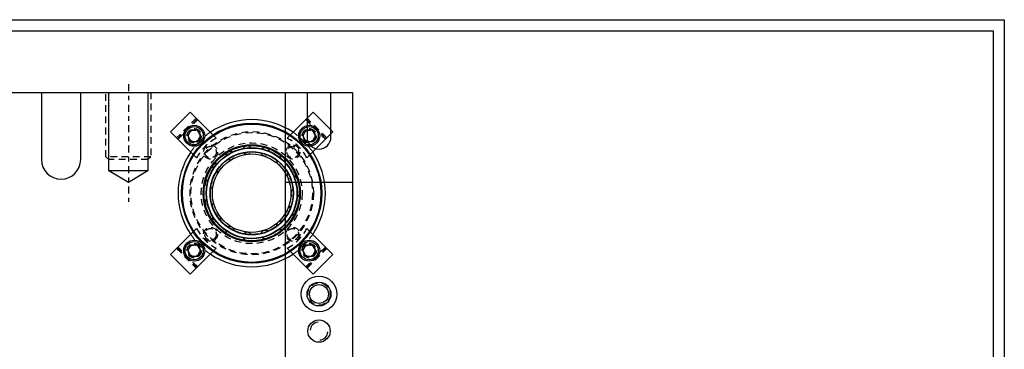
# Model space of a CAD drawing. Header units: inches. Extents: x -59 to 40, y -86 to 20.
# Tile 58 of 74: x 17.82 to 39.77, y -23.63 to -16.28. Entities that reach past the tile are written whole.
import ezdxf

# ---------------------------------------------------------------- set-up
doc = ezdxf.new("R2010")
doc.units = ezdxf.units.IN
doc.header["$MEASUREMENT"] = 0
doc.linetypes.add('CENTER', pattern=[0.249, 0.156, -0.031, 0.031, -0.031])
doc.linetypes.add('HIDDEN', pattern=[0.225, 0.15, -0.075])
for name, color, linetype in [('DSS-M-C', 3, 'CENTER'), ('DSS-M-H', 4, 'HIDDEN'), ('DSS-M-S', 7, 'Continuous'), ('DST-M-c', 3, 'CENTER'), ('DST-M-H', 4, 'HIDDEN'), ('DST-M-S', 7, 'Continuous'), ('SVA-M-S', 7, 'Continuous'), ('SVB-M-S', 7, 'Continuous'), ('SVD-M-S', 7, 'Continuous'), ('SVE-M-S', 7, 'Continuous'), ('SVF-M-S', 7, 'Continuous')]:
    doc.layers.add(name, color=color, linetype=linetype)

# ---------------------------------------------------------------- blocks, each defined once
blk = doc.blocks.new('dm108265')
at = {"layer": 'DST-M-H'}
for radius in [0.156, 0.129]:
    blk.add_circle((0, 0), radius, dxfattribs=at)
blk = doc.blocks.new('dm107956')
at = {"layer": 'DSS-M-S'}
blk.add_circle((0, 0), 0.25, dxfattribs=at)
for start, end in [(95, 175), (275, 355)]:
    blk.add_arc((0, 0), 0.2, start, end, dxfattribs=at)
blk = doc.blocks.new('dm107955')
at = {"layer": 'DSS-M-H'}
blk.add_circle((0, 0), 0.25, dxfattribs=at)
at = {"layer": 'DSS-M-S'}
blk.add_circle((0, 0), 0.211, dxfattribs=at)
blk = doc.blocks.new('dm108289')
at = {"layer": 'DSS-M-S'}
for radius in [0.399, 0.266]:
    blk.add_circle((0, 0), radius, dxfattribs=at)
blk = doc.blocks.new('dm108486')
at = {"layer": 'DSS-M-S'}
blk.add_circle((0, 0), 0.25, dxfattribs=at)
for start, end in [(95, 175), (275, 355)]:
    blk.add_arc((0, 0), 0.2, start, end, dxfattribs=at)

msp = doc.modelspace()

# ---------------------------------------------------------------- linework, layer by layer
at = {"layer": 'DSS-M-C'}
msp.add_line((20.2419, -17.71856), (20.2419, -20.339), dxfattribs=at)
at = {"layer": 'DSS-M-H'}
for p, q in [((21.75694, -18.47519), (21.31854, -18.9136)), ((21.77533, -18.49357), (21.33692, -18.93198)), ((21.34929, -18.94435), (21.7877, -18.50595)), ((24.19611, -18.50595), (24.63451, -18.94435)), ((24.64689, -18.93198), (24.20848, -18.49357)), ((24.66527, -18.9136), (24.22687, -18.47519)), ((22.20292, -18.92117), (22.12822, -18.84646)), ((23.85559, -18.84646), (23.78089, -18.92117)), ((21.68981, -19.28487), (21.76451, -19.35957)), ((24.21929, -19.35957), (24.294, -19.28487)), ((20.7419, -19.33606), (19.7419, -19.33606)), ((21.76451, -20.93754), (21.68981, -21.01225)), ((24.294, -21.01225), (24.21929, -20.93754)), ((21.31854, -21.38352), (21.75694, -21.82193)), ((21.33692, -21.36513), (21.77533, -21.80354)), ((21.7877, -21.79117), (21.34929, -21.35276)), ((22.12822, -21.45065), (22.20292, -21.37595)), ((23.78089, -21.37595), (23.85559, -21.45065)), ((24.63451, -21.35276), (24.19611, -21.79117)), ((24.20848, -21.80354), (24.64689, -21.36513)), ((24.22687, -21.82193), (24.66527, -21.38352))]:
    msp.add_line(p, q, dxfattribs=at)
msp.add_lwpolyline([(20.7419, -17.89856), (20.7419, -19.33606), (20.6794, -19.39856), (19.8044, -19.39856), (19.7419, -19.33606), (19.7419, -17.89856)], dxfattribs=at)
for centre, radius in [((21.71027, -18.86693), 0.1595), ((21.71027, -18.86693), 0.15625), ((21.71027, -18.86693), 0.13297), ((21.71027, -18.86693), 0.1327), ((21.71027, -18.86693), 0.13218), ((21.71027, -18.86693), 0.1285), ((22.9919, -20.14856), 1.375), ((22.9919, -20.14856), 1.355), ((24.27353, -18.86693), 0.1595), ((24.27353, -18.86693), 0.15625), ((24.27353, -18.86693), 0.13297), ((24.27353, -18.86693), 0.1327), ((24.27353, -18.86693), 0.13218), ((24.27353, -18.86693), 0.1285), ((21.71027, -21.43019), 0.1595), ((21.71027, -21.43019), 0.15625), ((24.27353, -21.43019), 0.1595), ((24.27353, -21.43019), 0.15625), ((21.71027, -21.43019), 0.13297), ((21.71027, -21.43019), 0.1327), ((21.71027, -21.43019), 0.13218), ((21.71027, -21.43019), 0.1285), ((24.27353, -21.43019), 0.13297), ((24.27353, -21.43019), 0.1327), ((24.27353, -21.43019), 0.13218), ((24.27353, -21.43019), 0.1285)]:
    msp.add_circle(centre, radius, dxfattribs=at)
for centre, start, end in [((22.67901, -19.83566), 117.501613, 152.498387), ((23.3048, -19.83566), 27.501613, 62.498387), ((22.67901, -20.46145), 207.501613, 242.498387), ((23.3048, -20.46145), 297.501613, 332.498387)]:
    msp.add_arc(centre, 1.031, start, end, dxfattribs=at)
at = {"layer": 'DSS-M-S'}
for p, q in [((21.6233, -18.34155), (21.18489, -18.77995)), ((21.75694, -18.47519), (21.6233, -18.34155)), ((24.36051, -18.34155), (24.22687, -18.47519)), ((24.79891, -18.77995), (24.36051, -18.34155)), ((22.12822, -18.84646), (21.75694, -18.47519)), ((24.22687, -18.47519), (23.85559, -18.84646)), ((21.18489, -18.77995), (21.31854, -18.9136)), ((21.6381, -18.74193), (21.56593, -18.86693)), ((21.56593, -18.86693), (21.6381, -18.99193)), ((21.78244, -18.74193), (21.6381, -18.74193)), ((21.85461, -18.86693), (21.78244, -18.74193)), ((24.20137, -18.74193), (24.1292, -18.86693)), ((24.3457, -18.74193), (24.20137, -18.74193)), ((24.41787, -18.86693), (24.3457, -18.74193)), ((24.3457, -18.99193), (24.41787, -18.86693)), ((24.66527, -18.9136), (24.79891, -18.77995)), ((21.31854, -18.9136), (21.68981, -19.28487)), ((24.294, -19.28487), (24.66527, -18.9136)), ((20.6794, -19.64856), (19.8044, -19.64856)), ((23.7419, -19.89856), (25.2419, -19.89856)), ((21.68981, -21.01225), (21.31854, -21.38352)), ((24.66527, -21.38352), (24.294, -21.01225)), ((21.31854, -21.38352), (21.18489, -21.51716)), ((21.6381, -21.30519), (21.56593, -21.43019)), ((21.56593, -21.43019), (21.6381, -21.55519)), ((21.75694, -21.82193), (22.12822, -21.45065)), ((21.78244, -21.55519), (21.85461, -21.43019)), ((23.85559, -21.45065), (24.22687, -21.82193)), ((24.1292, -21.43019), (24.20137, -21.55519)), ((24.41787, -21.43019), (24.3457, -21.30519)), ((24.3457, -21.55519), (24.41787, -21.43019)), ((24.79891, -21.51716), (24.66527, -21.38352)), ((21.18489, -21.51716), (21.6233, -21.95557)), ((21.6381, -21.55519), (21.78244, -21.55519)), ((24.20137, -21.55519), (24.3457, -21.55519)), ((24.36051, -21.95557), (24.79891, -21.51716)), ((21.6233, -21.95557), (21.75694, -21.82193)), ((24.22687, -21.82193), (24.36051, -21.95557))]:
    msp.add_line(p, q, dxfattribs=at)
at = {"layer": 'DSS-M-S', "linetype": 'Continuous', "lineweight": 25}
for p, q in [((21.78244, -18.99193), (21.85461, -18.86693)), ((24.1292, -18.86693), (24.20137, -18.99193)), ((21.6381, -18.99193), (21.78244, -18.99193)), ((24.20137, -18.99193), (24.3457, -18.99193)), ((21.78244, -21.30519), (21.6381, -21.30519)), ((21.85461, -21.43019), (21.78244, -21.30519)), ((24.20137, -21.30519), (24.1292, -21.43019)), ((24.3457, -21.30519), (24.20137, -21.30519))]:
    msp.add_line(p, q, dxfattribs=at)
at = {"layer": 'DSS-M-S', "color": 7}
for points in [[(-7.73176, -16.27682), (39.76824, -16.27682), (39.76824, -50.15183), (-7.73176, -50.15183)], [(-7.48176, -49.90183), (-7.48176, -16.52682), (39.51824, -16.52682), (39.51824, -49.90183)]]:
    msp.add_lwpolyline(points, close=True, dxfattribs=at)
at = {"layer": 'DSS-M-S'}
msp.add_lwpolyline([(6.2419, -17.89856), (25.2419, -17.89856), (25.2419, -45.64856), (6.2419, -45.64856)], close=True, dxfattribs=at)
msp.add_lwpolyline([(20.6794, -17.89856), (20.6794, -19.64856), (20.2419, -19.91106), (19.8044, -19.64856), (19.8044, -17.89856)], dxfattribs=at)
msp.add_lwpolyline([(23.7419, -45.64856), (23.7419, -17.89856), (24.2264, -17.89856), (24.2264, -18.89856, 1), (24.7574, -18.89856), (24.7574, -17.89856), (25.2419, -17.89856), (25.2419, -45.64856), (24.7574, -45.64856), (24.7574, -44.64856, 1), (24.2264, -44.64856), (24.2264, -45.64856), (23.7419, -45.64856)], format="xyb", dxfattribs=at)
for centre, radius in [((22.9919, -20.14856), 1.5625), ((22.9919, -20.14856), 1.5425), ((21.71027, -18.86693), 0.23438), ((24.27353, -18.86693), 0.23438), ((21.71027, -18.86693), 0.20313), ((24.27353, -18.86693), 0.20312), ((22.9919, -20.14856), 1.0825), ((22.9919, -20.14856), 1.0825), ((22.9919, -20.14856), 1.0625), ((21.71027, -21.43019), 0.23438), ((21.71027, -21.43019), 0.20312), ((24.27353, -21.43019), 0.23438), ((24.27353, -21.43019), 0.20313)]:
    msp.add_circle(centre, radius, dxfattribs=at)
at = {"layer": 'DSS-M-S', "linetype": 'Continuous', "lineweight": 25}
for start, end in [(55.885776, 124.114224), (0, 34.114224), (325.885776, 0), (235.885776, 304.114224)]:
    msp.add_arc((22.9919, -20.14856), 1.6415, start, end, dxfattribs=at)
at = {"layer": 'DSS-M-S', "linetype": 'HIDDEN', "lineweight": 18}
for start, end in [(124.114224, 145.885776), (34.114224, 55.885776), (214.114224, 235.885776), (304.114224, 325.885776)]:
    msp.add_arc((22.9919, -20.14856), 1.6415, start, end, dxfattribs=at)
at = {"layer": 'DSS-M-S'}
msp.add_arc((22.9919, -20.14856), 1.6415, 145.885776, 214.114224, dxfattribs=at)
at = {"layer": 'DST-M-c'}
msp.add_line((20.2419, -17.71856), (20.2419, -20.09106), dxfattribs=at)
at = {"layer": 'DST-M-H'}
for p, q in [((20.7419, -19.33606), (19.7419, -19.33606)), ((23.88283, -19.66097), (23.8769, -19.66078))]:
    msp.add_line(p, q, dxfattribs=at)
msp.add_lwpolyline([(20.7419, -17.89856), (20.7419, -19.33606), (20.6794, -19.39856), (19.8044, -19.39856), (19.7419, -19.33606), (19.7419, -17.89856)], dxfattribs=at)
for radius in [1.125, 1.0825]:
    msp.add_circle((22.9919, -20.14856), radius, dxfattribs=at)
for centre, start, end in [((22.89064, -19.18511), 90, 158.378921), ((22.89064, -19.18511), 33.973612, 90), ((22.50753, -19.3096), 90, 182.365399), ((22.50753, -19.3096), 242.462549, 357.260117), ((22.50753, -19.3096), 57.966836, 90), ((22.89064, -19.18511), 218.457599, 333.264535), ((23.29126, -19.22722), 194.451728, 309.268247), ((23.29126, -19.22722), 90, 134.388264), ((23.29126, -19.22722), 9.982317, 90), ((22.20817, -19.57914), 90, 206.353153), ((23.64012, -19.42864), 170.445263, 285.271595), ((23.64012, -19.42864), 90, 110.394427), ((23.64012, -19.42864), 345.993294, 90), ((22.20817, -19.57914), 266.466252, 21.254649), ((23.8769, -19.75453), 146.438535, 261.274923), ((23.8769, -19.75453), 322.006885, 86.373253), ((22.04432, -19.94714), 105.935926, 230.34425), ((22.04432, -19.94714), 290.468383, 45.247788), ((23.96065, -20.14856), 122.431876, 237.278574), ((23.96065, -20.14856), 298.023432, 62.363864), ((22.04432, -20.34997), 129.92954, 254.340487), ((22.04432, -20.34997), 314.46862, 69.239191), ((22.20817, -20.71797), 338.466642, 90), ((23.8769, -20.54258), 98.425617, 213.282889), ((23.8769, -20.54258), 274.043277, 38.357245), ((22.20817, -20.71797), 153.921309, 278.340173), ((23.64012, -20.86848), 90, 189.288212), ((23.64012, -20.86848), 249.863154, 14.35124), ((23.64012, -20.86848), 75.068958, 90), ((22.50753, -20.98752), 177.910894, 302.34032), ((22.50753, -20.98752), 90, 117.313637), ((22.50753, -20.98752), 2.462131, 90), ((22.89064, -21.112), 90, 141.303245), ((22.89064, -21.112), 26.454769, 90), ((23.29126, -21.06989), 90, 165.294883), ((23.29126, -21.06989), 50.444243, 90), ((22.89064, -21.112), 201.897955, 326.342438), ((23.29126, -21.06989), 225.882154, 350.346191)]:
    msp.add_arc(centre, 0.09375, start, end, dxfattribs=at)
at = {"layer": 'DST-M-H', "linetype": 'Continuous', "lineweight": 25}
msp.add_arc((22.20817, -19.57914), 0.09375, 81.950661, 90, dxfattribs=at)
at = {"layer": 'DST-M-S'}
msp.add_line((20.6794, -19.64856), (19.8044, -19.64856), dxfattribs=at)
at = {"layer": 'DST-M-S', "color": 7}
for points in [[(-7.73176, -16.27682), (39.76824, -16.27682), (39.76824, -50.15183), (-7.73176, -50.15183)], [(-7.48176, -49.90183), (-7.48176, -16.52682), (39.51824, -16.52682), (39.51824, -49.90183)]]:
    msp.add_lwpolyline(points, close=True, dxfattribs=at)
at = {"layer": 'DST-M-S'}
msp.add_lwpolyline([(12.3044, -17.89856), (12.3044, -19.39856, 1), (13.1794, -19.39856), (13.1794, -17.89856), (18.3044, -17.89856), (18.3044, -19.39856, 1), (19.1794, -19.39856), (19.1794, -17.89856), (25.2419, -17.89856), (25.2419, -45.64856), (19.1794, -45.64856), (19.1794, -44.14856, 1), (18.3044, -44.14856), (18.3044, -45.64856), (13.1794, -45.64856), (13.1794, -44.14856, 1), (12.3044, -44.14856), (12.3044, -45.64856), (6.2419, -45.64856), (6.2419, -17.89856)], format="xyb", close=True, dxfattribs=at)
msp.add_lwpolyline([(20.6794, -17.89856), (20.6794, -19.64856), (20.2419, -19.91106), (19.8044, -19.64856), (19.8044, -17.89856)], dxfattribs=at)
for radius in [1.0625, 1.01562, 1.00775, 1.00775, 0.92975, 0.92975, 0.92187, 0.875]:
    msp.add_circle((22.9919, -20.14856), radius, dxfattribs=at)
at = {"layer": 'SVA-M-S', "color": 7}
for points in [[(-7.73176, -16.27682), (39.76824, -16.27682), (39.76824, -50.15183), (-7.73176, -50.15183)], [(-7.48176, -49.90183), (-7.48176, -16.52682), (39.51824, -16.52682), (39.51824, -49.90183)]]:
    msp.add_lwpolyline(points, close=True, dxfattribs=at)
at = {"layer": 'SVB-M-S', "color": 7}
for points in [[(-7.73176, -16.27682), (39.76824, -16.27682), (39.76824, -50.15183), (-7.73176, -50.15183)], [(-7.48176, -49.90183), (-7.48176, -16.52682), (39.51824, -16.52682), (39.51824, -49.90183)]]:
    msp.add_lwpolyline(points, close=True, dxfattribs=at)
at = {"layer": 'SVD-M-S', "color": 7}
for points in [[(-7.73176, -16.27682), (39.76824, -16.27682), (39.76824, -50.15183), (-7.73176, -50.15183)], [(-7.48176, -49.90183), (-7.48176, -16.52682), (39.51824, -16.52682), (39.51824, -49.90183)]]:
    msp.add_lwpolyline(points, close=True, dxfattribs=at)
at = {"layer": 'SVE-M-S', "color": 7}
for points in [[(-7.73176, -16.27682), (39.76824, -16.27682), (39.76824, -50.15183), (-7.73176, -50.15183)], [(-7.48176, -49.90183), (-7.48176, -16.52682), (39.51824, -16.52682), (39.51824, -49.90183)]]:
    msp.add_lwpolyline(points, close=True, dxfattribs=at)
at = {"layer": 'SVF-M-S', "color": 7}
for points in [[(-7.73176, -16.27682), (39.76824, -16.27682), (39.76824, -50.15183), (-7.73176, -50.15183)], [(-7.48176, -49.90183), (-7.48176, -16.52682), (39.51824, -16.52682), (39.51824, -49.90183)]]:
    msp.add_lwpolyline(points, close=True, dxfattribs=at)

# ---------------------------------------------------------------- block references
for name, p in [('dm108265', (22.07487, -19.23152)), ('dm108265', (23.90894, -19.23152)), ('dm108265', (22.07487, -21.06559)), ('dm108265', (23.90894, -21.06559)), ('dm108289', (24.4919, -22.39856)), ('dm107955', (24.4919, -22.39856)), ('dm107956', (24.4919, -23.22356)), ('dm108486', (24.4919, -23.22356))]:
    msp.add_blockref(name, p)

doc.saveas('drawing.dxf')
